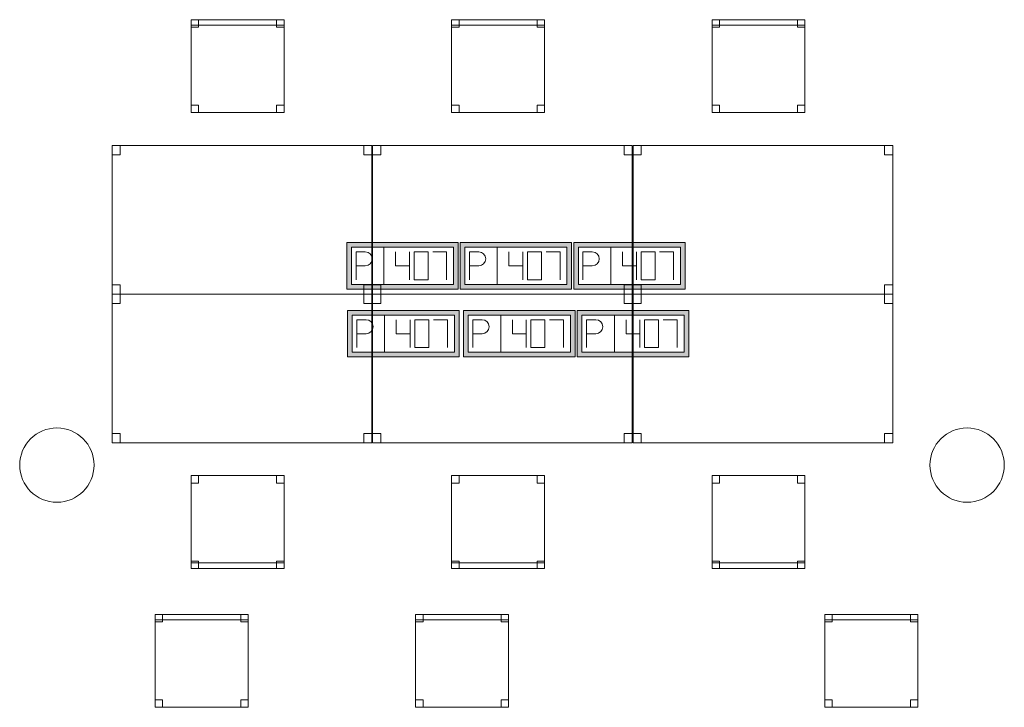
# Model space of a CAD drawing. Header units: metres. Extents: x 397.7 to 427.5, y 12.7 to 28.4.
# Tile 17 of 126: x 405.6 to 410.9, y 16.5 to 20.2. Entities that reach past the tile are written whole.
import ezdxf

# ---------------------------------------------------------------- set-up
doc = ezdxf.new("R2010")
doc.units = ezdxf.units.M
for name, color, linetype, lineweight in [('02_MOBILIARIO', 7, 'Continuous', 18), ('A-COLS-____-MCUT', 7, 'Continuous', 18), ('A-COLS-____-OTLN', 7, 'Continuous', 18), ('A-DETL-____-MBND', 7, 'Continuous', 18)]:
    doc.layers.add(name, color=color, linetype=linetype, lineweight=lineweight)

# ---------------------------------------------------------------- blocks, each defined once
blk = doc.blocks.new('Family - Cadira d_Oficina_P5-151219-08_TEL_P5')
at = {"layer": 'A-DETL-____-MBND', "color": 253, "true_color": 0xaaaaaa}
for p, q in [((0, 0.5), (0.04, 0.5)), ((0, 0.46), (0, 0.5)), ((0.04, 0.5), (0, 0.5)), ((0, 0.5), (0, 0.46)), ((0, 0), (0, 0.5)), ((0, 0.5), (0.5, 0.5)), ((0, 0.5), (0, 0)), ((0.5, 0.5), (0, 0.5)), ((0.04, 0.5), (0.04, 0.46)), ((0.04, 0.46), (0.04, 0.5)), ((0.46, 0.5), (0.5, 0.5)), ((0.46, 0.46), (0.46, 0.5)), ((0.5, 0.5), (0.46, 0.5)), ((0.46, 0.5), (0.46, 0.46)), ((0.5, 0.5), (0.5, 0.46)), ((0.5, 0.46), (0.5, 0.5)), ((0.5, 0.5), (0.5, 0)), ((0.5, 0), (0.5, 0.5)), ((0.04, 0.46), (0, 0.46)), ((0, 0.46), (0.04, 0.46)), ((0.5, 0.46), (0.46, 0.46)), ((0.46, 0.46), (0.5, 0.46)), ((0, 0.04), (0.04, 0.04)), ((0, 0), (0, 0.04)), ((0.04, 0.04), (0, 0.04)), ((0, 0.04), (0, 0)), ((0, 0.03), (0.5, 0.03)), ((0, 0), (0, 0.03)), ((0.5, 0.03), (0, 0.03)), ((0, 0.03), (0, 0)), ((0.04, 0), (0, 0)), ((0, 0), (0.04, 0)), ((0.5, 0), (0, 0)), ((0, 0), (0.5, 0)), ((0.5, 0), (0, 0)), ((0.04, 0.04), (0.04, 0)), ((0.04, 0), (0.04, 0.04)), ((0.46, 0.04), (0.5, 0.04)), ((0.46, 0), (0.46, 0.04)), ((0.5, 0.04), (0.46, 0.04)), ((0.46, 0.04), (0.46, 0)), ((0.5, 0.04), (0.5, 0)), ((0.5, 0), (0.5, 0.04)), ((0.5, 0.03), (0.5, 0)), ((0.5, 0), (0.5, 0.03)), ((0, 0), (0.5, 0)), ((0.5, 0), (0.46, 0)), ((0.46, 0), (0.5, 0))]:
    blk.add_line(p, q, dxfattribs=at)
blk = doc.blocks.new('Family - Cadira d_Oficina_P5-151223-08_TEL_P5')
at = {"layer": 'A-DETL-____-MBND', "color": 253, "true_color": 0xaaaaaa}
for p, q in [((0, 0.46), (0, 0.5)), ((0, 0.5), (0.04, 0.5)), ((0, 0.5), (0, 0.46)), ((0.04, 0.5), (0, 0.5)), ((0, 0.47), (0, 0.5)), ((0, 0.5), (0.5, 0.5)), ((0, 0.5), (0, 0.47)), ((0.5, 0.5), (0, 0.5)), ((0, 0), (0, 0.5)), ((0, 0.5), (0.5, 0.5)), ((0.5, 0.5), (0, 0.5)), ((0, 0.5), (0, 0)), ((0.04, 0.5), (0.04, 0.46)), ((0.04, 0.46), (0.04, 0.5)), ((0.46, 0.46), (0.46, 0.5)), ((0.46, 0.5), (0.5, 0.5)), ((0.46, 0.5), (0.46, 0.46)), ((0.5, 0.5), (0.46, 0.5)), ((0.5, 0.5), (0.5, 0.46)), ((0.5, 0.46), (0.5, 0.5)), ((0.5, 0.5), (0.5, 0.47)), ((0.5, 0.47), (0.5, 0.5)), ((0.5, 0.5), (0.5, 0)), ((0.5, 0), (0.5, 0.5)), ((0.5, 0.47), (0, 0.47)), ((0, 0.47), (0.5, 0.47)), ((0.04, 0.46), (0, 0.46)), ((0, 0.46), (0.04, 0.46)), ((0.5, 0.46), (0.46, 0.46)), ((0.46, 0.46), (0.5, 0.46)), ((0, 0), (0, 0.04)), ((0, 0.04), (0.04, 0.04)), ((0, 0.04), (0, 0)), ((0.04, 0.04), (0, 0.04)), ((0.5, 0), (0, 0)), ((0.04, 0), (0, 0)), ((0, 0), (0.04, 0)), ((0.04, 0.04), (0.04, 0)), ((0.04, 0), (0.04, 0.04)), ((0.46, 0), (0.46, 0.04)), ((0.46, 0.04), (0.5, 0.04)), ((0.46, 0.04), (0.46, 0)), ((0.5, 0.04), (0.46, 0.04)), ((0.5, 0), (0.46, 0)), ((0.46, 0), (0.5, 0)), ((0.5, 0.04), (0.5, 0)), ((0.5, 0), (0.5, 0.04)), ((0, 0), (0.5, 0))]:
    blk.add_line(p, q, dxfattribs=at)
blk = doc.blocks.new('Family - Cadira d_Oficina_P5-151241-08_TEL_P5')
at = {"layer": 'A-DETL-____-MBND', "color": 253, "true_color": 0xaaaaaa}
for p, q in [((0, 0), (0, 0.5)), ((0, 0.5), (0.5, 0.5)), ((0.5, 0.5), (0, 0.5)), ((0, 0.5), (0, 0)), ((0, 0.46), (0, 0.5)), ((0, 0.5), (0.04, 0.5)), ((0, 0.5), (0, 0.46)), ((0.04, 0.5), (0, 0.5)), ((0, 0.47), (0, 0.5)), ((0, 0.5), (0.5, 0.5)), ((0, 0.5), (0, 0.47)), ((0.5, 0.5), (0, 0.5)), ((0.04, 0.5), (0.04, 0.46)), ((0.04, 0.46), (0.04, 0.5)), ((0.46, 0.46), (0.46, 0.5)), ((0.46, 0.5), (0.5, 0.5)), ((0.46, 0.5), (0.46, 0.46)), ((0.5, 0.5), (0.46, 0.5)), ((0.5, 0.5), (0.5, 0)), ((0.5, 0), (0.5, 0.5)), ((0.5, 0.5), (0.5, 0.47)), ((0.5, 0.47), (0.5, 0.5)), ((0.5, 0.5), (0.5, 0.46)), ((0.5, 0.46), (0.5, 0.5)), ((0.5, 0.47), (0, 0.47)), ((0, 0.47), (0.5, 0.47)), ((0.04, 0.46), (0, 0.46)), ((0, 0.46), (0.04, 0.46)), ((0.5, 0.46), (0.46, 0.46)), ((0.46, 0.46), (0.5, 0.46)), ((0, 0), (0, 0.04)), ((0, 0.04), (0.04, 0.04)), ((0, 0.04), (0, 0)), ((0.04, 0.04), (0, 0.04)), ((0.5, 0), (0, 0)), ((0.04, 0), (0, 0)), ((0, 0), (0.04, 0)), ((0.04, 0.04), (0.04, 0)), ((0.04, 0), (0.04, 0.04)), ((0.46, 0), (0.46, 0.04)), ((0.46, 0.04), (0.5, 0.04)), ((0.46, 0.04), (0.46, 0)), ((0.5, 0.04), (0.46, 0.04)), ((0.5, 0), (0.46, 0)), ((0.46, 0), (0.5, 0)), ((0.5, 0.04), (0.5, 0)), ((0.5, 0), (0.5, 0.04)), ((0, 0), (0.5, 0))]:
    blk.add_line(p, q, dxfattribs=at)
blk = doc.blocks.new('Family - Cadira d_Oficina_P5-151265-08_TEL_P5')
at = {"layer": 'A-DETL-____-MBND', "color": 253, "true_color": 0xaaaaaa}
for p, q in [((0, 0.46), (0, 0.5)), ((0, 0.5), (0.04, 0.5)), ((0, 0.5), (0, 0.46)), ((0.04, 0.5), (0, 0.5)), ((0, 0), (0, 0.5)), ((0, 0.5), (0.5, 0.5)), ((0.5, 0.5), (0, 0.5)), ((0, 0.5), (0, 0)), ((0, 0.47), (0, 0.5)), ((0, 0.5), (0.5, 0.5)), ((0, 0.5), (0, 0.47)), ((0.5, 0.5), (0, 0.5)), ((0.04, 0.5), (0.04, 0.46)), ((0.04, 0.46), (0.04, 0.5)), ((0.46, 0.46), (0.46, 0.5)), ((0.46, 0.5), (0.5, 0.5)), ((0.46, 0.5), (0.46, 0.46)), ((0.5, 0.5), (0.46, 0.5)), ((0.5, 0.5), (0.5, 0)), ((0.5, 0), (0.5, 0.5)), ((0.5, 0.5), (0.5, 0.46)), ((0.5, 0.46), (0.5, 0.5)), ((0.5, 0.5), (0.5, 0.47)), ((0.5, 0.47), (0.5, 0.5)), ((0.5, 0.47), (0, 0.47)), ((0, 0.47), (0.5, 0.47)), ((0.04, 0.46), (0, 0.46)), ((0, 0.46), (0.04, 0.46)), ((0.5, 0.46), (0.46, 0.46)), ((0.46, 0.46), (0.5, 0.46)), ((0, 0), (0, 0.04)), ((0, 0.04), (0.04, 0.04)), ((0, 0.04), (0, 0)), ((0.04, 0.04), (0, 0.04)), ((0.04, 0), (0, 0)), ((0, 0), (0.04, 0)), ((0.5, 0), (0, 0)), ((0.04, 0.04), (0.04, 0)), ((0.04, 0), (0.04, 0.04)), ((0.46, 0), (0.46, 0.04)), ((0.46, 0.04), (0.5, 0.04)), ((0.46, 0.04), (0.46, 0)), ((0.5, 0.04), (0.46, 0.04)), ((0.5, 0), (0.46, 0)), ((0.46, 0), (0.5, 0)), ((0.5, 0.04), (0.5, 0)), ((0.5, 0), (0.5, 0.04)), ((0, 0), (0.5, 0))]:
    blk.add_line(p, q, dxfattribs=at)
blk = doc.blocks.new('Family - Cadira d_Oficina_P5-151309-08_TEL_P5')
at = {"layer": 'A-DETL-____-MBND', "color": 253, "true_color": 0xaaaaaa}
for p, q in [((0, 0.5), (0.04, 0.5)), ((0, 0.46), (0, 0.5)), ((0.04, 0.5), (0, 0.5)), ((0, 0.5), (0, 0.46)), ((0, 0), (0, 0.5)), ((0, 0.5), (0.5, 0.5)), ((0, 0.5), (0, 0)), ((0.5, 0.5), (0, 0.5)), ((0.04, 0.5), (0.04, 0.46)), ((0.04, 0.46), (0.04, 0.5)), ((0.46, 0.5), (0.5, 0.5)), ((0.46, 0.46), (0.46, 0.5)), ((0.5, 0.5), (0.46, 0.5)), ((0.46, 0.5), (0.46, 0.46)), ((0.5, 0.5), (0.5, 0.46)), ((0.5, 0.46), (0.5, 0.5)), ((0.5, 0.5), (0.5, 0)), ((0.5, 0), (0.5, 0.5)), ((0.04, 0.46), (0, 0.46)), ((0, 0.46), (0.04, 0.46)), ((0.5, 0.46), (0.46, 0.46)), ((0.46, 0.46), (0.5, 0.46)), ((0, 0.04), (0.04, 0.04)), ((0, 0), (0, 0.04)), ((0.04, 0.04), (0, 0.04)), ((0, 0.04), (0, 0)), ((0, 0.03), (0.5, 0.03)), ((0, 0), (0, 0.03)), ((0.5, 0.03), (0, 0.03)), ((0, 0.03), (0, 0)), ((0.04, 0), (0, 0)), ((0, 0), (0.04, 0)), ((0.5, 0), (0, 0)), ((0.5, 0), (0, 0)), ((0, 0), (0.5, 0)), ((0.04, 0.04), (0.04, 0)), ((0.04, 0), (0.04, 0.04)), ((0.46, 0.04), (0.5, 0.04)), ((0.46, 0), (0.46, 0.04)), ((0.5, 0.04), (0.46, 0.04)), ((0.46, 0.04), (0.46, 0)), ((0.5, 0.04), (0.5, 0)), ((0.5, 0), (0.5, 0.04)), ((0.5, 0.03), (0.5, 0)), ((0.5, 0), (0.5, 0.03)), ((0, 0), (0.5, 0)), ((0.5, 0), (0.46, 0)), ((0.46, 0), (0.5, 0))]:
    blk.add_line(p, q, dxfattribs=at)
blk = doc.blocks.new('Family - Cadira d_Oficina_P5-151317-08_TEL_P5')
at = {"layer": 'A-DETL-____-MBND', "color": 253, "true_color": 0xaaaaaa}
for p, q in [((0, 0), (0, 0.5)), ((0, 0.5), (0.5, 0.5)), ((0, 0.5), (0, 0)), ((0.5, 0.5), (0, 0.5)), ((0, 0.5), (0.04, 0.5)), ((0, 0.46), (0, 0.5)), ((0.04, 0.5), (0, 0.5)), ((0, 0.5), (0, 0.46)), ((0.04, 0.5), (0.04, 0.46)), ((0.04, 0.46), (0.04, 0.5)), ((0.46, 0.5), (0.5, 0.5)), ((0.46, 0.46), (0.46, 0.5)), ((0.5, 0.5), (0.46, 0.5)), ((0.46, 0.5), (0.46, 0.46)), ((0.5, 0.5), (0.5, 0)), ((0.5, 0), (0.5, 0.5)), ((0.5, 0.5), (0.5, 0.46)), ((0.5, 0.46), (0.5, 0.5)), ((0.04, 0.46), (0, 0.46)), ((0, 0.46), (0.04, 0.46)), ((0.5, 0.46), (0.46, 0.46)), ((0.46, 0.46), (0.5, 0.46)), ((0, 0.04), (0.04, 0.04)), ((0, 0), (0, 0.04)), ((0.04, 0.04), (0, 0.04)), ((0, 0.04), (0, 0)), ((0, 0.03), (0.5, 0.03)), ((0, 0), (0, 0.03)), ((0.5, 0.03), (0, 0.03)), ((0, 0.03), (0, 0)), ((0.5, 0), (0, 0)), ((0, 0), (0.5, 0)), ((0.5, 0), (0, 0)), ((0.04, 0), (0, 0)), ((0, 0), (0.04, 0)), ((0.04, 0.04), (0.04, 0)), ((0.04, 0), (0.04, 0.04)), ((0.46, 0.04), (0.5, 0.04)), ((0.46, 0), (0.46, 0.04)), ((0.5, 0.04), (0.46, 0.04)), ((0.46, 0.04), (0.46, 0)), ((0.5, 0.04), (0.5, 0)), ((0.5, 0), (0.5, 0.04)), ((0.5, 0.03), (0.5, 0)), ((0.5, 0), (0.5, 0.03)), ((0, 0), (0.5, 0)), ((0.5, 0), (0.46, 0)), ((0.46, 0), (0.5, 0))]:
    blk.add_line(p, q, dxfattribs=at)
blk = doc.blocks.new('Family - Taula 140X80_P5-151390-08_TEL_P5')
at = {"layer": 'A-DETL-____-MBND', "color": 253, "true_color": 0xaaaaaa}
for p, q in [((0, 0.8001), (1.3973, 0.8001)), ((0, 0), (0, 0.8001)), ((1.3973, 0.8001), (0, 0.8001)), ((0, 0.8001), (0, 0)), ((0, 0.8001), (0.0437, 0.8001)), ((0, 0.7501), (0, 0.8001)), ((0.0437, 0.8001), (0, 0.8001)), ((0, 0.8001), (0, 0.7501)), ((0.0437, 0.8001), (0.0437, 0.7501)), ((0.0437, 0.7501), (0.0437, 0.8001)), ((1.3536, 0.8001), (1.3973, 0.8001)), ((1.3536, 0.7501), (1.3536, 0.8001)), ((1.3973, 0.8001), (1.3536, 0.8001)), ((1.3536, 0.8001), (1.3536, 0.7501)), ((1.3973, 0.8001), (1.3973, 0)), ((1.3973, 0), (1.3973, 0.8001)), ((1.3973, 0.8001), (1.3973, 0.7501)), ((1.3973, 0.7501), (1.3973, 0.8001)), ((0.0437, 0.7501), (0, 0.7501)), ((0, 0.7501), (0.0437, 0.7501)), ((1.3973, 0.7501), (1.3536, 0.7501)), ((1.3536, 0.7501), (1.3973, 0.7501)), ((0, 0.05), (0.0437, 0.05)), ((0, 0), (0, 0.05)), ((0.0437, 0.05), (0, 0.05)), ((0, 0.05), (0, 0)), ((0.0437, 0), (0, 0)), ((0, 0), (0.0437, 0)), ((0, 0), (1.3973, 0)), ((0.0437, 0.05), (0.0437, 0)), ((0.0437, 0), (0.0437, 0.05)), ((1.3536, 0.05), (1.3973, 0.05)), ((1.3536, 0), (1.3536, 0.05)), ((1.3973, 0.05), (1.3536, 0.05)), ((1.3536, 0.05), (1.3536, 0)), ((1.3973, 0), (1.3536, 0)), ((1.3536, 0), (1.3973, 0)), ((1.3973, 0.05), (1.3973, 0)), ((1.3973, 0), (1.3973, 0.05)), ((1.3973, 0), (0, 0))]:
    blk.add_line(p, q, dxfattribs=at)
blk = doc.blocks.new('Family - Taula 140X80_P5-151434-08_TEL_P5')
at = {"layer": 'A-DETL-____-MBND', "color": 253, "true_color": 0xaaaaaa}
for p, q in [((0, 0), (0, 0.8001)), ((0, 0.8001), (1.3973, 0.8001)), ((1.3973, 0.8001), (0, 0.8001)), ((0, 0.8001), (0, 0)), ((0, 0.7501), (0, 0.8001)), ((0, 0.8001), (0.0437, 0.8001)), ((0.0437, 0.8001), (0, 0.8001)), ((0, 0.8001), (0, 0.7501)), ((0.0437, 0.8001), (0.0437, 0.7501)), ((0.0437, 0.7501), (0.0437, 0.8001)), ((1.3536, 0.7501), (1.3536, 0.8001)), ((1.3536, 0.8001), (1.3973, 0.8001)), ((1.3973, 0.8001), (1.3536, 0.8001)), ((1.3536, 0.8001), (1.3536, 0.7501)), ((1.3973, 0.8001), (1.3973, 0)), ((1.3973, 0), (1.3973, 0.8001)), ((1.3973, 0.8001), (1.3973, 0.7501)), ((1.3973, 0.7501), (1.3973, 0.8001)), ((0.0437, 0.7501), (0, 0.7501)), ((0, 0.7501), (0.0437, 0.7501)), ((1.3973, 0.7501), (1.3536, 0.7501)), ((1.3536, 0.7501), (1.3973, 0.7501)), ((0, 0), (0, 0.05)), ((0, 0.05), (0.0437, 0.05)), ((0.0437, 0.05), (0, 0.05)), ((0, 0.05), (0, 0)), ((1.3973, 0), (0, 0)), ((0, 0), (1.3973, 0)), ((0.0437, 0), (0, 0)), ((0, 0), (0.0437, 0)), ((0.0437, 0.05), (0.0437, 0)), ((0.0437, 0), (0.0437, 0.05)), ((1.3536, 0), (1.3536, 0.05)), ((1.3536, 0.05), (1.3973, 0.05)), ((1.3973, 0.05), (1.3536, 0.05)), ((1.3536, 0.05), (1.3536, 0)), ((1.3973, 0), (1.3536, 0)), ((1.3536, 0), (1.3973, 0)), ((1.3973, 0.05), (1.3973, 0)), ((1.3973, 0), (1.3973, 0.05))]:
    blk.add_line(p, q, dxfattribs=at)
blk = doc.blocks.new('Family - Cadira d_Oficina_P5-151438-08_TEL_P5')
at = {"layer": 'A-DETL-____-MBND', "color": 253, "true_color": 0xaaaaaa}
for p, q in [((0, 0), (0, 0.5)), ((0, 0.5), (0.5, 0.5)), ((0.5, 0.5), (0, 0.5)), ((0, 0.5), (0, 0)), ((0, 0.47), (0, 0.5)), ((0, 0.5), (0.5, 0.5)), ((0, 0.5), (0, 0.47)), ((0.5, 0.5), (0, 0.5)), ((0, 0.46), (0, 0.5)), ((0, 0.5), (0.04, 0.5)), ((0, 0.5), (0, 0.46)), ((0.04, 0.5), (0, 0.5)), ((0.04, 0.5), (0.04, 0.46)), ((0.04, 0.46), (0.04, 0.5)), ((0.46, 0.46), (0.46, 0.5)), ((0.46, 0.5), (0.5, 0.5)), ((0.46, 0.5), (0.46, 0.46)), ((0.5, 0.5), (0.46, 0.5)), ((0.5, 0.5), (0.5, 0)), ((0.5, 0), (0.5, 0.5)), ((0.5, 0.5), (0.5, 0.47)), ((0.5, 0.47), (0.5, 0.5)), ((0.5, 0.5), (0.5, 0.46)), ((0.5, 0.46), (0.5, 0.5)), ((0.5, 0.47), (0, 0.47)), ((0, 0.47), (0.5, 0.47)), ((0.04, 0.46), (0, 0.46)), ((0, 0.46), (0.04, 0.46)), ((0.5, 0.46), (0.46, 0.46)), ((0.46, 0.46), (0.5, 0.46)), ((0, 0), (0, 0.04)), ((0, 0.04), (0.04, 0.04)), ((0, 0.04), (0, 0)), ((0.04, 0.04), (0, 0.04)), ((0.5, 0), (0, 0)), ((0.04, 0), (0, 0)), ((0, 0), (0.04, 0)), ((0.04, 0.04), (0.04, 0)), ((0.04, 0), (0.04, 0.04)), ((0.46, 0), (0.46, 0.04)), ((0.46, 0.04), (0.5, 0.04)), ((0.46, 0.04), (0.46, 0)), ((0.5, 0.04), (0.46, 0.04)), ((0.5, 0), (0.46, 0)), ((0.46, 0), (0.5, 0)), ((0.5, 0.04), (0.5, 0)), ((0.5, 0), (0.5, 0.04)), ((0, 0), (0.5, 0))]:
    blk.add_line(p, q, dxfattribs=at)
blk = doc.blocks.new('Family - Pilar P5-151519-08_TEL_P5')
at = {"layer": 'A-COLS-____-MCUT', "color": 253, "true_color": 0xaaaaaa}
for start, end in [(360, 180), (180, 360)]:
    blk.add_arc((0.2, 0.2), 0.2, start, end, dxfattribs=at)
at = {"layer": 'A-COLS-____-OTLN', "color": 253, "true_color": 0xaaaaaa}
for start, end in [(360, 180), (180, 360)]:
    blk.add_arc((0.2, 0.2), 0.2, start, end, dxfattribs=at)
blk = doc.blocks.new('Family - Taula 140X80_P5-151536-08_TEL_P5')
at = {"layer": 'A-DETL-____-MBND', "color": 253, "true_color": 0xaaaaaa}
for p, q in [((0, 0.7501), (0, 0.8001)), ((0, 0.8001), (0.0437, 0.8001)), ((0.0437, 0.8001), (0, 0.8001)), ((0, 0.8001), (0, 0.7501)), ((0, 0), (0, 0.8001)), ((0, 0.8001), (1.3973, 0.8001)), ((1.3973, 0.8001), (0, 0.8001)), ((0, 0.8001), (0, 0)), ((0.0437, 0.8001), (0.0437, 0.7501)), ((0.0437, 0.7501), (0.0437, 0.8001)), ((1.3536, 0.7501), (1.3536, 0.8001)), ((1.3536, 0.8001), (1.3973, 0.8001)), ((1.3973, 0.8001), (1.3536, 0.8001)), ((1.3536, 0.8001), (1.3536, 0.7501)), ((1.3973, 0.8001), (1.3973, 0.7501)), ((1.3973, 0.7501), (1.3973, 0.8001)), ((1.3973, 0.8001), (1.3973, 0)), ((1.3973, 0), (1.3973, 0.8001)), ((0.0437, 0.7501), (0, 0.7501)), ((0, 0.7501), (0.0437, 0.7501)), ((1.3973, 0.7501), (1.3536, 0.7501)), ((1.3536, 0.7501), (1.3973, 0.7501)), ((0, 0), (0, 0.05)), ((0, 0.05), (0.0437, 0.05)), ((0.0437, 0.05), (0, 0.05)), ((0, 0.05), (0, 0)), ((0.0437, 0), (0, 0)), ((0, 0), (0.0437, 0)), ((1.3973, 0), (0, 0)), ((0, 0), (1.3973, 0)), ((0.0437, 0.05), (0.0437, 0)), ((0.0437, 0), (0.0437, 0.05)), ((1.3536, 0), (1.3536, 0.05)), ((1.3536, 0.05), (1.3973, 0.05)), ((1.3973, 0.05), (1.3536, 0.05)), ((1.3536, 0.05), (1.3536, 0)), ((1.3973, 0), (1.3536, 0)), ((1.3536, 0), (1.3973, 0)), ((1.3973, 0.05), (1.3973, 0)), ((1.3973, 0), (1.3973, 0.05))]:
    blk.add_line(p, q, dxfattribs=at)
blk = doc.blocks.new('Family - Cadira d_Oficina_P5-151567-08_TEL_P5')
at = {"layer": 'A-DETL-____-MBND', "color": 253, "true_color": 0xaaaaaa}
for p, q in [((0, 0), (0, 0.5)), ((0, 0.5), (0.5, 0.5)), ((0.5, 0.5), (0, 0.5)), ((0, 0.5), (0, 0)), ((0, 0.46), (0, 0.5)), ((0, 0.5), (0.04, 0.5)), ((0, 0.5), (0, 0.46)), ((0.04, 0.5), (0, 0.5)), ((0, 0.47), (0, 0.5)), ((0, 0.5), (0.5, 0.5)), ((0, 0.5), (0, 0.47)), ((0.5, 0.5), (0, 0.5)), ((0.04, 0.5), (0.04, 0.46)), ((0.04, 0.46), (0.04, 0.5)), ((0.46, 0.46), (0.46, 0.5)), ((0.46, 0.5), (0.5, 0.5)), ((0.46, 0.5), (0.46, 0.46)), ((0.5, 0.5), (0.46, 0.5)), ((0.5, 0.5), (0.5, 0)), ((0.5, 0), (0.5, 0.5)), ((0.5, 0.5), (0.5, 0.47)), ((0.5, 0.47), (0.5, 0.5)), ((0.5, 0.5), (0.5, 0.46)), ((0.5, 0.46), (0.5, 0.5)), ((0.5, 0.47), (0, 0.47)), ((0, 0.47), (0.5, 0.47)), ((0.04, 0.46), (0, 0.46)), ((0, 0.46), (0.04, 0.46)), ((0.5, 0.46), (0.46, 0.46)), ((0.46, 0.46), (0.5, 0.46)), ((0, 0), (0, 0.04)), ((0, 0.04), (0.04, 0.04)), ((0, 0.04), (0, 0)), ((0.04, 0.04), (0, 0.04)), ((0.04, 0), (0, 0)), ((0, 0), (0.04, 0)), ((0.5, 0), (0, 0)), ((0.04, 0.04), (0.04, 0)), ((0.04, 0), (0.04, 0.04)), ((0.46, 0), (0.46, 0.04)), ((0.46, 0.04), (0.5, 0.04)), ((0.46, 0.04), (0.46, 0)), ((0.5, 0.04), (0.46, 0.04)), ((0.5, 0), (0.46, 0)), ((0.46, 0), (0.5, 0)), ((0.5, 0.04), (0.5, 0)), ((0.5, 0), (0.5, 0.04)), ((0, 0), (0.5, 0))]:
    blk.add_line(p, q, dxfattribs=at)
blk = doc.blocks.new('Family - Taula 140X80_P5-151675-08_TEL_P5')
at = {"layer": 'A-DETL-____-MBND', "color": 253, "true_color": 0xaaaaaa}
for p, q in [((0, 0.8001), (0.0437, 0.8001)), ((0, 0.7501), (0, 0.8001)), ((0.0437, 0.8001), (0, 0.8001)), ((0, 0.8001), (0, 0.7501)), ((0, 0.8001), (1.3973, 0.8001)), ((0, 0), (0, 0.8001)), ((1.3973, 0.8001), (0, 0.8001)), ((0, 0.8001), (0, 0)), ((0.0437, 0.8001), (0.0437, 0.7501)), ((0.0437, 0.7501), (0.0437, 0.8001)), ((1.3536, 0.8001), (1.3973, 0.8001)), ((1.3536, 0.7501), (1.3536, 0.8001)), ((1.3973, 0.8001), (1.3536, 0.8001)), ((1.3536, 0.8001), (1.3536, 0.7501)), ((1.3973, 0.8001), (1.3973, 0.7501)), ((1.3973, 0.7501), (1.3973, 0.8001)), ((1.3973, 0.8001), (1.3973, 0)), ((1.3973, 0), (1.3973, 0.8001)), ((0.0437, 0.7501), (0, 0.7501)), ((0, 0.7501), (0.0437, 0.7501)), ((1.3973, 0.7501), (1.3536, 0.7501)), ((1.3536, 0.7501), (1.3973, 0.7501)), ((0, 0.05), (0.0437, 0.05)), ((0, 0), (0, 0.05)), ((0.0437, 0.05), (0, 0.05)), ((0, 0.05), (0, 0)), ((0, 0), (1.3973, 0)), ((0.0437, 0), (0, 0)), ((0, 0), (0.0437, 0)), ((0.0437, 0.05), (0.0437, 0)), ((0.0437, 0), (0.0437, 0.05)), ((1.3536, 0.05), (1.3973, 0.05)), ((1.3536, 0), (1.3536, 0.05)), ((1.3973, 0.05), (1.3536, 0.05)), ((1.3536, 0.05), (1.3536, 0)), ((1.3973, 0), (1.3536, 0)), ((1.3536, 0), (1.3973, 0)), ((1.3973, 0.05), (1.3973, 0)), ((1.3973, 0), (1.3973, 0.05)), ((1.3973, 0), (0, 0))]:
    blk.add_line(p, q, dxfattribs=at)
blk = doc.blocks.new('Family - Pilar P5-151790-08_TEL_P5')
at = {"layer": 'A-COLS-____-MCUT', "color": 253, "true_color": 0xaaaaaa}
for start, end in [(360, 180), (180, 360)]:
    blk.add_arc((0.2, 0.2), 0.2, start, end, dxfattribs=at)
at = {"layer": 'A-COLS-____-OTLN', "color": 253, "true_color": 0xaaaaaa}
for start, end in [(360, 180), (180, 360)]:
    blk.add_arc((0.2, 0.2), 0.2, start, end, dxfattribs=at)
blk = doc.blocks.new('Family - Cadira d_Oficina_P5-151811-08_TEL_P5')
at = {"layer": 'A-DETL-____-MBND', "color": 253, "true_color": 0xaaaaaa}
for p, q in [((0, 0), (0, 0.5)), ((0, 0.5), (0.5, 0.5)), ((0.5, 0.5), (0, 0.5)), ((0, 0.5), (0, 0)), ((0, 0.46), (0, 0.5)), ((0, 0.5), (0.04, 0.5)), ((0, 0.5), (0, 0.46)), ((0.04, 0.5), (0, 0.5)), ((0, 0.47), (0, 0.5)), ((0, 0.5), (0.5, 0.5)), ((0, 0.5), (0, 0.47)), ((0.5, 0.5), (0, 0.5)), ((0.04, 0.5), (0.04, 0.46)), ((0.04, 0.46), (0.04, 0.5)), ((0.46, 0.46), (0.46, 0.5)), ((0.46, 0.5), (0.5, 0.5)), ((0.46, 0.5), (0.46, 0.46)), ((0.5, 0.5), (0.46, 0.5)), ((0.5, 0.5), (0.5, 0)), ((0.5, 0), (0.5, 0.5)), ((0.5, 0.5), (0.5, 0.46)), ((0.5, 0.46), (0.5, 0.5)), ((0.5, 0.5), (0.5, 0.47)), ((0.5, 0.47), (0.5, 0.5)), ((0.5, 0.47), (0, 0.47)), ((0, 0.47), (0.5, 0.47)), ((0.04, 0.46), (0, 0.46)), ((0, 0.46), (0.04, 0.46)), ((0.5, 0.46), (0.46, 0.46)), ((0.46, 0.46), (0.5, 0.46)), ((0, 0), (0, 0.04)), ((0, 0.04), (0.04, 0.04)), ((0, 0.04), (0, 0)), ((0.04, 0.04), (0, 0.04)), ((0.5, 0), (0, 0)), ((0.04, 0), (0, 0)), ((0, 0), (0.04, 0)), ((0.04, 0.04), (0.04, 0)), ((0.04, 0), (0.04, 0.04)), ((0.46, 0), (0.46, 0.04)), ((0.46, 0.04), (0.5, 0.04)), ((0.46, 0.04), (0.46, 0)), ((0.5, 0.04), (0.46, 0.04)), ((0.5, 0), (0.46, 0)), ((0.46, 0), (0.5, 0)), ((0.5, 0.04), (0.5, 0)), ((0.5, 0), (0.5, 0.04)), ((0, 0), (0.5, 0))]:
    blk.add_line(p, q, dxfattribs=at)
blk = doc.blocks.new('Family - Taula 140X80_P5-151826-08_TEL_P5')
at = {"layer": 'A-DETL-____-MBND', "color": 253, "true_color": 0xaaaaaa}
for p, q in [((0, 0), (0, 0.8001)), ((0, 0.8001), (1.3973, 0.8001)), ((1.3973, 0.8001), (0, 0.8001)), ((0, 0.8001), (0, 0)), ((0, 0.7501), (0, 0.8001)), ((0, 0.8001), (0.0437, 0.8001)), ((0.0437, 0.8001), (0, 0.8001)), ((0, 0.8001), (0, 0.7501)), ((0.0437, 0.8001), (0.0437, 0.7501)), ((0.0437, 0.7501), (0.0437, 0.8001)), ((1.3536, 0.7501), (1.3536, 0.8001)), ((1.3536, 0.8001), (1.3973, 0.8001)), ((1.3973, 0.8001), (1.3536, 0.8001)), ((1.3536, 0.8001), (1.3536, 0.7501)), ((1.3973, 0.8001), (1.3973, 0)), ((1.3973, 0), (1.3973, 0.8001)), ((1.3973, 0.8001), (1.3973, 0.7501)), ((1.3973, 0.7501), (1.3973, 0.8001)), ((0.0437, 0.7501), (0, 0.7501)), ((0, 0.7501), (0.0437, 0.7501)), ((1.3973, 0.7501), (1.3536, 0.7501)), ((1.3536, 0.7501), (1.3973, 0.7501)), ((0, 0), (0, 0.05)), ((0, 0.05), (0.0437, 0.05)), ((0.0437, 0.05), (0, 0.05)), ((0, 0.05), (0, 0)), ((1.3973, 0), (0, 0)), ((0, 0), (1.3973, 0)), ((0.0437, 0), (0, 0)), ((0, 0), (0.0437, 0)), ((0.0437, 0.05), (0.0437, 0)), ((0.0437, 0), (0.0437, 0.05)), ((1.3536, 0), (1.3536, 0.05)), ((1.3536, 0.05), (1.3973, 0.05)), ((1.3973, 0.05), (1.3536, 0.05)), ((1.3536, 0.05), (1.3536, 0)), ((1.3973, 0), (1.3536, 0)), ((1.3536, 0), (1.3973, 0)), ((1.3973, 0.05), (1.3973, 0)), ((1.3973, 0), (1.3973, 0.05))]:
    blk.add_line(p, q, dxfattribs=at)
blk = doc.blocks.new('Family - Taula 140X80_P5-151830-08_TEL_P5')
at = {"layer": 'A-DETL-____-MBND', "color": 253, "true_color": 0xaaaaaa}
for p, q in [((0, 0.8001), (1.3973, 0.8001)), ((0, 0), (0, 0.8001)), ((1.3973, 0.8001), (0, 0.8001)), ((0, 0.8001), (0, 0)), ((0, 0.8001), (0.0437, 0.8001)), ((0, 0.7501), (0, 0.8001)), ((0.0437, 0.8001), (0, 0.8001)), ((0, 0.8001), (0, 0.7501)), ((0.0437, 0.8001), (0.0437, 0.7501)), ((0.0437, 0.7501), (0.0437, 0.8001)), ((1.3536, 0.8001), (1.3973, 0.8001)), ((1.3536, 0.7501), (1.3536, 0.8001)), ((1.3973, 0.8001), (1.3536, 0.8001)), ((1.3536, 0.8001), (1.3536, 0.7501)), ((1.3973, 0.8001), (1.3973, 0)), ((1.3973, 0), (1.3973, 0.8001)), ((1.3973, 0.8001), (1.3973, 0.7501)), ((1.3973, 0.7501), (1.3973, 0.8001)), ((0.0437, 0.7501), (0, 0.7501)), ((0, 0.7501), (0.0437, 0.7501)), ((1.3973, 0.7501), (1.3536, 0.7501)), ((1.3536, 0.7501), (1.3973, 0.7501)), ((0, 0.05), (0.0437, 0.05)), ((0, 0), (0, 0.05)), ((0.0437, 0.05), (0, 0.05)), ((0, 0.05), (0, 0)), ((0.0437, 0), (0, 0)), ((0, 0), (0.0437, 0)), ((0, 0), (1.3973, 0)), ((0.0437, 0.05), (0.0437, 0)), ((0.0437, 0), (0.0437, 0.05)), ((1.3536, 0.05), (1.3973, 0.05)), ((1.3536, 0), (1.3536, 0.05)), ((1.3973, 0.05), (1.3536, 0.05)), ((1.3536, 0.05), (1.3536, 0)), ((1.3973, 0), (1.3536, 0)), ((1.3536, 0), (1.3973, 0)), ((1.3973, 0.05), (1.3973, 0)), ((1.3973, 0), (1.3973, 0.05)), ((1.3973, 0), (0, 0))]:
    blk.add_line(p, q, dxfattribs=at)
blk = doc.blocks.new('LONDR55-XX_ZZ-ARQ-CAA-M3D-Londres55_ifc-1-08_TEL_P5')
at = {"layer": '02_MOBILIARIO', "color": 253, "lineweight": 18, "true_color": 0xaaaaaa}
for name, p in [('Family - Cadira d_Oficina_P5-151567-08_TEL_P5', (406.5591, 19.6962)), ('Family - Cadira d_Oficina_P5-151811-08_TEL_P5', (407.9603, 19.6962)), ('Family - Cadira d_Oficina_P5-151438-08_TEL_P5', (409.3615, 19.6962)), ('Family - Taula 140X80_P5-151390-08_TEL_P5', (406.1341, 18.7195)), ('Family - Taula 140X80_P5-151675-08_TEL_P5', (407.5352, 18.7195)), ('Family - Taula 140X80_P5-151830-08_TEL_P5', (408.9364, 18.7195)), ('Family - Taula 140X80_P5-151434-08_TEL_P5', (406.1341, 17.9194)), ('Family - Taula 140X80_P5-151536-08_TEL_P5', (407.5352, 17.9194)), ('Family - Taula 140X80_P5-151826-08_TEL_P5', (408.9364, 17.9194)), ('Family - Cadira d_Oficina_P5-151317-08_TEL_P5', (406.5591, 17.2427)), ('Family - Cadira d_Oficina_P5-151309-08_TEL_P5', (407.9603, 17.2427)), ('Family - Cadira d_Oficina_P5-151219-08_TEL_P5', (409.3615, 17.2427)), ('Family - Cadira d_Oficina_P5-151223-08_TEL_P5', (406.3659, 16.4961)), ('Family - Cadira d_Oficina_P5-151241-08_TEL_P5', (407.767, 16.4961)), ('Family - Cadira d_Oficina_P5-151265-08_TEL_P5', (409.9682, 16.4961))]:
    blk.add_blockref(name, p, dxfattribs=at)
at = {"layer": 'A-COLS-____-OTLN', "color": 253, "lineweight": 18, "true_color": 0xaaaaaa}
for name, p in [('Family - Pilar P5-151519-08_TEL_P5', (405.637, 17.5995)), ('Family - Pilar P5-151790-08_TEL_P5', (410.5337, 17.5995))]:
    blk.add_blockref(name, p, dxfattribs=at)
blk = doc.blocks.new('ZYR_05_02_05 PT 4COL Terra - 07 PT Terra _4SC-2SAI-2VD_-V2-08_TEL_P5')
at = {"layer": 'A-DETL-____-MBND', "true_color": 0x3c0aff}
h = blk.add_hatch(color=180, dxfattribs=at)
h.paths.add_polyline_path([(-0.5798, -0.125), (0.0202, -0.125), (0.0202, 0.125), (-0.5798, 0.125)])
h.paths.add_polyline_path([(-0.5548, -0.1), (-0.5548, 0.1), (-0.0048, 0.1), (-0.0048, -0.1)])
at = {"layer": 'A-DETL-____-MBND', "color": 180, "true_color": 0x3c0aff}
for p, q in [((0.0202, 0.125), (-0.5798, 0.125)), ((-0.5798, 0.125), (-0.5798, -0.125)), ((-0.5798, 0.125), (0.0202, 0.125)), ((-0.5798, 0.125), (-0.5798, -0.125)), ((0.0202, -0.125), (0.0202, 0.125)), ((0.0202, 0.125), (0.0202, -0.125)), ((-0.5548, -0.1), (-0.5548, 0.1)), ((-0.5548, 0.1), (-0.0048, 0.1)), ((-0.5548, 0.1), (-0.0048, 0.1)), ((-0.5548, -0.1), (-0.5548, 0.1)), ((-0.5298, 0.075), (-0.4798, 0.0754)), ((-0.5298, 0.075), (-0.5298, -0.075)), ((-0.3798, 0.1), (-0.3798, -0.1)), ((-0.3173, 0.075), (-0.3173, 0)), ((-0.2423, 0.075), (-0.2423, -0.075)), ((-0.1423, 0.075), (-0.2173, 0.075)), ((-0.2173, 0.075), (-0.2173, -0.075)), ((-0.1423, -0.075), (-0.1423, 0.075)), ((-0.1173, 0.075), (-0.0423, 0.075)), ((-0.0423, 0.075), (-0.0423, -0.075)), ((-0.0048, 0.1), (-0.0048, -0.1)), ((-0.0048, 0.1), (-0.0048, -0.1)), ((-0.5298, 0), (-0.4798, 0)), ((-0.3173, 0), (-0.2423, 0)), ((-0.0048, -0.1), (-0.5548, -0.1)), ((-0.0048, -0.1), (-0.5548, -0.1)), ((-0.2173, -0.075), (-0.1423, -0.075)), ((-0.5798, -0.125), (0.0202, -0.125)), ((0.0202, -0.125), (-0.5798, -0.125))]:
    blk.add_line(p, q, dxfattribs=at)
blk.add_arc((-0.4798, 0.0377), 0.0377, 270, 90, dxfattribs=at)
blk = doc.blocks.new('ZYR_05_02_05 PT 4COL Terra - 07 PT Terra _4SC-2SAI-2VD_-903864-08_TEL_P5')
at = {"layer": 'A-DETL-____-MBND', "true_color": 0x3c0aff}
h = blk.add_hatch(color=180, dxfattribs=at)
h.paths.add_polyline_path([(-0.19, -0.125), (0.41, -0.125), (0.41, 0.125), (-0.19, 0.125), (-0.19, -0.0984)])
h.paths.add_polyline_path([(-0.165, -0.1), (-0.165, 0.1), (0.385, 0.1), (0.385, -0.1)])
at = {"layer": 'A-DETL-____-MBND', "color": 180, "true_color": 0x3c0aff}
for p, q in [((0.41, 0.125), (-0.19, 0.125)), ((-0.19, 0.125), (-0.19, -0.125)), ((-0.19, 0.125), (0.41, 0.125)), ((-0.19, 0.125), (-0.19, -0.125)), ((0.41, -0.125), (0.41, 0.125)), ((0.41, 0.125), (0.41, -0.125)), ((-0.165, -0.1), (-0.165, 0.1)), ((-0.165, 0.1), (0.385, 0.1)), ((-0.165, 0.1), (0.385, 0.1)), ((-0.165, -0.1), (-0.165, 0.1)), ((-0.14, 0.075), (-0.09, 0.0754)), ((-0.14, 0.075), (-0.14, -0.075)), ((0.01, 0.1), (0.01, -0.1)), ((0.0725, 0.075), (0.0725, 0)), ((0.1475, 0.075), (0.1475, -0.075)), ((0.2475, 0.075), (0.1725, 0.075)), ((0.1725, 0.075), (0.1725, -0.075)), ((0.2475, -0.075), (0.2475, 0.075)), ((0.2725, 0.075), (0.3475, 0.075)), ((0.3475, 0.075), (0.3475, -0.075)), ((0.385, 0.1), (0.385, -0.1)), ((0.385, 0.1), (0.385, -0.1)), ((-0.14, 0), (-0.09, 0)), ((0.0725, 0), (0.1475, 0)), ((0.385, -0.1), (-0.165, -0.1)), ((0.385, -0.1), (-0.165, -0.1)), ((0.1725, -0.075), (0.2475, -0.075)), ((-0.19, -0.125), (0.41, -0.125)), ((0.41, -0.125), (-0.19, -0.125))]:
    blk.add_line(p, q, dxfattribs=at)
blk.add_arc((-0.09, 0.0377), 0.0377, 270, 90, dxfattribs=at)
blk = doc.blocks.new('ZYR_05_02_05 PT 4COL Terra - 07 PT Terra _4SC-2SAI-2VD_-903868-08_TEL_P5')
at = {"layer": 'A-DETL-____-MBND', "true_color": 0x3c0aff}
h = blk.add_hatch(color=180, dxfattribs=at)
h.paths.add_polyline_path([(0.2011, -0.125), (0.8011, -0.125), (0.8011, 0.125), (0.2011, 0.125), (0.2011, -0.0984)])
h.paths.add_polyline_path([(0.2261, -0.1), (0.2261, 0.1), (0.7761, 0.1), (0.7761, -0.1)])
at = {"layer": 'A-DETL-____-MBND', "color": 180, "true_color": 0x3c0aff}
for p, q in [((0.8011, 0.125), (0.2011, 0.125)), ((0.2011, 0.125), (0.2011, -0.125)), ((0.2011, 0.125), (0.8011, 0.125)), ((0.2011, 0.125), (0.2011, -0.125)), ((0.8011, -0.125), (0.8011, 0.125)), ((0.8011, 0.125), (0.8011, -0.125)), ((0.2261, -0.1), (0.2261, 0.1)), ((0.2261, 0.1), (0.7761, 0.1)), ((0.2261, 0.1), (0.7761, 0.1)), ((0.2261, -0.1), (0.2261, 0.1)), ((0.2511, 0.075), (0.3011, 0.0754)), ((0.2511, 0.075), (0.2511, -0.075)), ((0.4011, 0.1), (0.4011, -0.1)), ((0.4636, 0.075), (0.4636, 0)), ((0.5386, 0.075), (0.5386, -0.075)), ((0.6386, 0.075), (0.5636, 0.075)), ((0.5636, 0.075), (0.5636, -0.075)), ((0.6386, -0.075), (0.6386, 0.075)), ((0.6636, 0.075), (0.7386, 0.075)), ((0.7386, 0.075), (0.7386, -0.075)), ((0.7761, 0.1), (0.7761, -0.1)), ((0.7761, 0.1), (0.7761, -0.1)), ((0.2511, 0), (0.3011, 0)), ((0.4636, 0), (0.5386, 0)), ((0.7761, -0.1), (0.2261, -0.1)), ((0.7761, -0.1), (0.2261, -0.1)), ((0.5636, -0.075), (0.6386, -0.075)), ((0.2011, -0.125), (0.8011, -0.125)), ((0.8011, -0.125), (0.2011, -0.125))]:
    blk.add_line(p, q, dxfattribs=at)
blk.add_arc((0.3011, 0.0377), 0.0377, 270, 90, dxfattribs=at)
blk = doc.blocks.new('ZYR_05_02_05 PT 4COL Terra - 07 PT Terra _4SC-2SAI-2VD_-903869-08_TEL_P5')
at = {"layer": 'A-DETL-____-MBND', "true_color": 0x3c0aff}
h = blk.add_hatch(color=180, dxfattribs=at)
h.paths.add_polyline_path([(-0.5758, -0.125), (0.0242, -0.125), (0.0242, 0.125), (-0.5758, 0.125)])
h.paths.add_polyline_path([(-0.5508, -0.1), (-0.5508, 0.1), (-0.0008, 0.1), (-0.0008, -0.1)])
at = {"layer": 'A-DETL-____-MBND', "color": 180, "true_color": 0x3c0aff}
for p, q in [((0.0242, 0.125), (-0.5758, 0.125)), ((-0.5758, 0.125), (-0.5758, -0.125)), ((-0.5758, 0.125), (0.0242, 0.125)), ((-0.5758, 0.125), (-0.5758, -0.125)), ((0.0242, -0.125), (0.0242, 0.125)), ((0.0242, 0.125), (0.0242, -0.125)), ((-0.5508, -0.1), (-0.5508, 0.1)), ((-0.5508, 0.1), (-0.0008, 0.1)), ((-0.5508, 0.1), (-0.0008, 0.1)), ((-0.5508, -0.1), (-0.5508, 0.1)), ((-0.5258, 0.075), (-0.4758, 0.0754)), ((-0.5258, 0.075), (-0.5258, -0.075)), ((-0.3758, 0.1), (-0.3758, -0.1)), ((-0.3133, 0.075), (-0.3133, 0)), ((-0.2383, 0.075), (-0.2383, -0.075)), ((-0.1383, 0.075), (-0.2133, 0.075)), ((-0.2133, 0.075), (-0.2133, -0.075)), ((-0.1383, -0.075), (-0.1383, 0.075)), ((-0.1133, 0.075), (-0.0383, 0.075)), ((-0.0383, 0.075), (-0.0383, -0.075)), ((-0.0008, 0.1), (-0.0008, -0.1)), ((-0.0008, 0.1), (-0.0008, -0.1)), ((-0.5258, 0), (-0.4758, 0)), ((-0.3133, 0), (-0.2383, 0)), ((-0.0008, -0.1), (-0.5508, -0.1)), ((-0.0008, -0.1), (-0.5508, -0.1)), ((-0.2133, -0.075), (-0.1383, -0.075)), ((-0.5758, -0.125), (0.0242, -0.125)), ((0.0242, -0.125), (-0.5758, -0.125))]:
    blk.add_line(p, q, dxfattribs=at)
blk.add_arc((-0.4758, 0.0377), 0.0377, 270, 90, dxfattribs=at)
blk = doc.blocks.new('ZYR_05_02_05 PT 4COL Terra - 07 PT Terra _4SC-2SAI-2VD_-903870-08_TEL_P5')
at = {"layer": 'A-DETL-____-MBND', "true_color": 0x3c0aff}
h = blk.add_hatch(color=180, dxfattribs=at)
h.paths.add_polyline_path([(-0.1712, -0.125), (0.4288, -0.125), (0.4288, 0.125), (-0.1712, 0.125)])
h.paths.add_polyline_path([(-0.1462, -0.1), (-0.1462, 0.1), (0.4038, 0.1), (0.4038, -0.1)])
at = {"layer": 'A-DETL-____-MBND', "color": 180, "true_color": 0x3c0aff}
for p, q in [((0.4288, 0.125), (-0.1712, 0.125)), ((-0.1712, 0.125), (-0.1712, -0.125)), ((-0.1712, 0.125), (0.4288, 0.125)), ((-0.1712, 0.125), (-0.1712, -0.125)), ((0.4288, -0.125), (0.4288, 0.125)), ((0.4288, 0.125), (0.4288, -0.125)), ((-0.1462, -0.1), (-0.1462, 0.1)), ((-0.1462, 0.1), (0.4038, 0.1)), ((-0.1462, 0.1), (0.4038, 0.1)), ((-0.1462, -0.1), (-0.1462, 0.1)), ((-0.1212, 0.075), (-0.0712, 0.0754)), ((-0.1212, 0.075), (-0.1212, -0.075)), ((0.0288, 0.1), (0.0288, -0.1)), ((0.0913, 0.075), (0.0913, 0)), ((0.1663, 0.075), (0.1663, -0.075)), ((0.2663, 0.075), (0.1913, 0.075)), ((0.1913, 0.075), (0.1913, -0.075)), ((0.2663, -0.075), (0.2663, 0.075)), ((0.2913, 0.075), (0.3663, 0.075)), ((0.3663, 0.075), (0.3663, -0.075)), ((0.4038, 0.1), (0.4038, -0.1)), ((0.4038, 0.1), (0.4038, -0.1)), ((-0.1212, 0), (-0.0712, 0)), ((0.0913, 0), (0.1663, 0)), ((0.4038, -0.1), (-0.1462, -0.1)), ((0.4038, -0.1), (-0.1462, -0.1)), ((0.1913, -0.075), (0.2663, -0.075)), ((-0.1712, -0.125), (0.4288, -0.125)), ((0.4288, -0.125), (-0.1712, -0.125))]:
    blk.add_line(p, q, dxfattribs=at)
blk.add_arc((-0.0712, 0.0377), 0.0377, 270, 90, dxfattribs=at)
blk = doc.blocks.new('ZYR_05_02_05 PT 4COL Terra - 07 PT Terra _4SC-2SAI-2VD_-903871-08_TEL_P5')
at = {"layer": 'A-DETL-____-MBND', "true_color": 0x3c0aff}
h = blk.add_hatch(color=180, dxfattribs=at)
h.paths.add_polyline_path([(0.2203, -0.125), (0.8203, -0.125), (0.8203, 0.125), (0.2203, 0.125)])
h.paths.add_polyline_path([(0.2453, -0.1), (0.2453, 0.1), (0.7953, 0.1), (0.7953, -0.1)])
at = {"layer": 'A-DETL-____-MBND', "color": 180, "true_color": 0x3c0aff}
for p, q in [((0.8203, 0.125), (0.2203, 0.125)), ((0.2203, 0.125), (0.2203, -0.125)), ((0.2203, 0.125), (0.8203, 0.125)), ((0.2203, 0.125), (0.2203, -0.125)), ((0.8203, -0.125), (0.8203, 0.125)), ((0.8203, 0.125), (0.8203, -0.125)), ((0.2453, -0.1), (0.2453, 0.1)), ((0.2453, 0.1), (0.7953, 0.1)), ((0.2453, 0.1), (0.7953, 0.1)), ((0.2453, -0.1), (0.2453, 0.1)), ((0.2703, 0.075), (0.3203, 0.0754)), ((0.2703, 0.075), (0.2703, -0.075)), ((0.4203, 0.1), (0.4203, -0.1)), ((0.4828, 0.075), (0.4828, 0)), ((0.5578, 0.075), (0.5578, -0.075)), ((0.6578, 0.075), (0.5828, 0.075)), ((0.5828, 0.075), (0.5828, -0.075)), ((0.6578, -0.075), (0.6578, 0.075)), ((0.6828, 0.075), (0.7578, 0.075)), ((0.7578, 0.075), (0.7578, -0.075)), ((0.7953, 0.1), (0.7953, -0.1)), ((0.7953, 0.1), (0.7953, -0.1)), ((0.2703, 0), (0.3203, 0)), ((0.4828, 0), (0.5578, 0)), ((0.7953, -0.1), (0.2453, -0.1)), ((0.7953, -0.1), (0.2453, -0.1)), ((0.5828, -0.075), (0.6578, -0.075)), ((0.2203, -0.125), (0.8203, -0.125)), ((0.8203, -0.125), (0.2203, -0.125))]:
    blk.add_line(p, q, dxfattribs=at)
blk.add_arc((0.3203, 0.0377), 0.0377, 270, 90, dxfattribs=at)

msp = doc.modelspace()

# ---------------------------------------------------------------- block references
at = {"lineweight": 5}
msp.add_blockref('LONDR55-XX_ZZ-ARQ-CAA-M3D-Londres55_ifc-1-08_TEL_P5', (0, 0), dxfattribs=at)
at = {"layer": 'A-DETL-____-MBND', "color": 180, "true_color": 0x3c0aff}
for name, p in [('ZYR_05_02_05 PT 4COL Terra - 07 PT Terra _4SC-2SAI-2VD_-V2-08_TEL_P5', (407.9761, 18.8715)), ('ZYR_05_02_05 PT 4COL Terra - 07 PT Terra _4SC-2SAI-2VD_-903864-08_TEL_P5', (408.1961, 18.8715)), ('ZYR_05_02_05 PT 4COL Terra - 07 PT Terra _4SC-2SAI-2VD_-903868-08_TEL_P5', (408.4161, 18.8715)), ('ZYR_05_02_05 PT 4COL Terra - 07 PT Terra _4SC-2SAI-2VD_-903869-08_TEL_P5', (407.9761, 18.5065)), ('ZYR_05_02_05 PT 4COL Terra - 07 PT Terra _4SC-2SAI-2VD_-903870-08_TEL_P5', (408.1961, 18.5065)), ('ZYR_05_02_05 PT 4COL Terra - 07 PT Terra _4SC-2SAI-2VD_-903871-08_TEL_P5', (408.4161, 18.5065))]:
    msp.add_blockref(name, p, dxfattribs=at)

doc.saveas('drawing.dxf')
